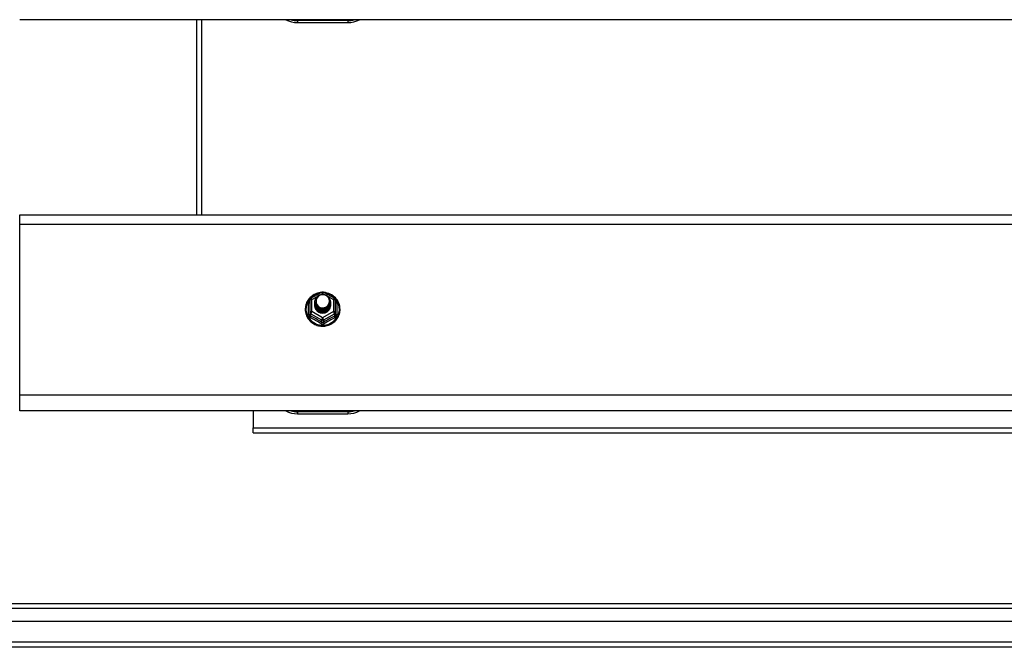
# Model space of a CAD drawing. Header units: inches. Extents: x 48.1 to 120.1, y 29 to 58.2.
# Tile 16 of 21: x 64.6 to 84.1, y 30.1 to 42.5. Entities that reach past the tile are written whole.
import ezdxf

# ---------------------------------------------------------------- set-up
doc = ezdxf.new("R2010")
doc.units = ezdxf.units.IN
doc.header["$MEASUREMENT"] = 0
doc.layers.add('Visible Edges(ANSI)', color=7, linetype='Continuous', lineweight=25)
doc.layers.add('Visible Tangent Edges(ANSI)', color=7, linetype='Continuous', lineweight=25)

msp = doc.modelspace()

# ---------------------------------------------------------------- linework, layer by layer
at = {"layer": 'Visible Edges(ANSI)'}
for p, q in [((118.554, 42.534), (64.554, 42.534)), ((68.054, 42.534), (68.054, 38.669)), ((70.054, 42.478), (71.054, 42.478)), ((64.554, 38.483), (64.554, 38.669)), ((64.554, 38.669), (118.554, 38.669)), ((64.554, 35.098), (64.554, 38.483)), ((70.32, 37.015), (70.535, 37.135)), ((70.573, 37.135), (70.788, 37.015)), ((70.3, 36.98), (70.3, 36.741)), ((70.4, 36.949), (70.4, 36.95)), ((70.4, 36.937), (70.4, 36.937)), ((70.4, 36.924), (70.4, 36.925)), ((70.4, 36.912), (70.4, 36.912)), ((70.4, 36.899), (70.4, 36.9)), ((70.4, 36.887), (70.4, 36.887)), ((70.4, 36.874), (70.4, 36.875)), ((70.707, 36.943), (70.707, 36.944)), ((70.707, 36.931), (70.707, 36.931)), ((70.707, 36.918), (70.707, 36.919)), ((70.707, 36.906), (70.707, 36.906)), ((70.707, 36.893), (70.707, 36.893)), ((70.707, 36.88), (70.707, 36.881)), ((70.808, 36.741), (70.808, 36.98)), ((70.3, 36.741), (70.3, 36.696)), ((70.536, 36.728), (70.534, 36.719)), ((70.808, 36.696), (70.808, 36.741)), ((64.554, 34.784), (64.554, 35.098)), ((118.554, 34.784), (64.554, 34.784)), ((69.179, 34.784), (69.179, 34.45)), ((70.054, 34.728), (71.054, 34.728)), ((69.179, 34.351), (69.179, 34.45)), ((69.179, 34.351), (113.929, 34.351)), ((48.951, 30.967), (119.157, 30.967)), ((119.345, 30.613), (48.762, 30.613)), ((119.955, 30.101), (48.92, 30.101))]:
    msp.add_line(p, q, dxfattribs=at)
at = {"layer": 'Visible Edges(ANSI)', "flags": 128}
for points in [[(70.528, 37.131), (70.503, 37.128), (70.479, 37.124), (70.454, 37.118), (70.431, 37.11), (70.408, 37.1), (70.386, 37.089), (70.364, 37.077), (70.344, 37.063), (70.325, 37.047), (70.307, 37.031), (70.29, 37.013), (70.274, 36.994), (70.26, 36.973), (70.248, 36.952), (70.237, 36.93), (70.228, 36.908), (70.221, 36.885), (70.215, 36.861), (70.211, 36.837), (70.209, 36.813), (70.209, 36.788), (70.21, 36.764), (70.214, 36.74), (70.219, 36.716), (70.226, 36.693), (70.234, 36.67), (70.245, 36.648), (70.257, 36.627), (70.27, 36.606), (70.285, 36.587), (70.302, 36.569), (70.319, 36.551), (70.338, 36.536), (70.358, 36.521), (70.38, 36.508), (70.402, 36.497), (70.424, 36.487), (70.448, 36.479), (70.472, 36.472), (70.496, 36.467), (70.521, 36.464), (70.546, 36.463), (70.571, 36.463), (70.596, 36.465), (70.62, 36.469), (70.645, 36.474), (70.668, 36.481), (70.692, 36.49), (70.714, 36.501), (70.736, 36.513), (70.757, 36.526), (70.776, 36.541), (70.795, 36.557), (70.812, 36.575), (70.828, 36.594), (70.842, 36.614), (70.855, 36.634), (70.867, 36.656), (70.876, 36.678), (70.885, 36.701), (70.891, 36.725), (70.895, 36.749), (70.898, 36.773), (70.899, 36.797)], [(70.421, 36.876), (70.405, 36.915), (70.4, 36.956), (70.409, 36.997), (70.428, 37.034), (70.458, 37.064), (70.496, 37.085), (70.538, 37.095), (70.582, 37.092), (70.624, 37.078), (70.659, 37.053), (70.686, 37.02), (70.703, 36.98), (70.707, 36.937), (70.699, 36.895), (70.679, 36.857), (70.649, 36.826), (70.612, 36.804), (70.569, 36.793), (70.526, 36.794), (70.484, 36.807), (70.449, 36.831), (70.421, 36.863), (70.405, 36.902), (70.4, 36.943)], [(70.44, 36.851), (70.463, 36.833), (70.489, 36.818), (70.517, 36.81), (70.547, 36.806), (70.577, 36.809), (70.606, 36.817), (70.633, 36.831), (70.656, 36.85), (70.675, 36.873), (70.688, 36.899), (70.696, 36.927), (70.698, 36.956), (70.693, 36.985), (70.683, 37.012), (70.666, 37.037), (70.645, 37.058), (70.62, 37.074), (70.592, 37.084), (70.562, 37.088), (70.532, 37.086), (70.503, 37.078), (70.477, 37.064), (70.455, 37.044), (70.438, 37.021)], [(70.899, 36.797), (70.897, 36.828), (70.893, 36.859), (70.885, 36.89), (70.875, 36.92), (70.862, 36.948), (70.846, 36.975), (70.827, 37.001), (70.807, 37.025), (70.784, 37.047), (70.759, 37.067), (70.732, 37.084), (70.703, 37.099), (70.674, 37.111), (70.643, 37.12), (70.612, 37.127), (70.58, 37.131)], [(70.4, 36.949), (70.4, 36.945), (70.401, 36.941), (70.401, 36.936), (70.401, 36.932), (70.402, 36.927), (70.403, 36.923), (70.404, 36.918), (70.405, 36.914), (70.406, 36.91), (70.407, 36.905), (70.409, 36.901), (70.411, 36.897), (70.412, 36.893), (70.414, 36.889), (70.416, 36.885), (70.418, 36.881), (70.421, 36.877), (70.423, 36.873), (70.425, 36.869), (70.428, 36.865), (70.431, 36.862), (70.434, 36.858), (70.437, 36.855), (70.44, 36.851)], [(70.4, 36.937), (70.402, 36.918), (70.406, 36.899), (70.412, 36.881), (70.421, 36.864), (70.432, 36.848), (70.445, 36.833), (70.46, 36.821), (70.477, 36.81), (70.495, 36.802), (70.514, 36.796), (70.534, 36.793), (70.554, 36.792), (70.574, 36.793), (70.594, 36.797), (70.613, 36.804), (70.631, 36.813), (70.647, 36.824), (70.662, 36.837), (70.676, 36.851), (70.687, 36.868), (70.696, 36.886), (70.702, 36.904), (70.706, 36.924), (70.707, 36.943)], [(70.707, 36.937), (70.707, 36.917), (70.703, 36.897), (70.697, 36.878), (70.689, 36.859), (70.678, 36.842), (70.665, 36.827), (70.649, 36.813), (70.632, 36.801), (70.614, 36.792), (70.594, 36.785), (70.574, 36.781), (70.554, 36.779), (70.533, 36.781), (70.513, 36.784), (70.494, 36.791), (70.475, 36.799), (70.458, 36.81), (70.443, 36.824), (70.43, 36.839), (70.419, 36.855), (70.41, 36.873), (70.404, 36.892), (70.401, 36.911), (70.4, 36.931)], [(70.4, 36.924), (70.402, 36.905), (70.406, 36.886), (70.412, 36.868), (70.421, 36.851), (70.432, 36.835), (70.445, 36.821), (70.46, 36.808), (70.477, 36.798), (70.495, 36.79), (70.514, 36.784), (70.534, 36.78), (70.554, 36.779), (70.574, 36.781), (70.594, 36.785), (70.613, 36.791), (70.631, 36.8), (70.647, 36.811), (70.662, 36.824), (70.676, 36.839), (70.687, 36.855), (70.696, 36.873), (70.702, 36.892), (70.706, 36.911), (70.707, 36.931)], [(70.707, 36.925), (70.707, 36.904), (70.703, 36.884), (70.697, 36.865), (70.689, 36.847), (70.678, 36.83), (70.665, 36.814), (70.649, 36.8), (70.632, 36.789), (70.614, 36.78), (70.594, 36.773), (70.574, 36.769), (70.554, 36.767), (70.533, 36.768), (70.513, 36.772), (70.494, 36.778), (70.475, 36.787), (70.458, 36.798), (70.443, 36.811), (70.43, 36.826), (70.419, 36.843), (70.41, 36.86), (70.404, 36.879), (70.401, 36.899), (70.4, 36.918)], [(70.4, 36.912), (70.402, 36.893), (70.406, 36.874), (70.412, 36.856), (70.421, 36.839), (70.432, 36.823), (70.445, 36.808), (70.46, 36.796), (70.477, 36.785), (70.495, 36.777), (70.514, 36.771), (70.534, 36.768), (70.554, 36.767), (70.574, 36.768), (70.594, 36.772), (70.613, 36.779), (70.631, 36.787), (70.647, 36.798), (70.662, 36.812), (70.676, 36.826), (70.687, 36.843), (70.696, 36.861), (70.702, 36.879), (70.706, 36.898), (70.707, 36.918)], [(70.707, 36.912), (70.707, 36.892), (70.703, 36.872), (70.697, 36.853), (70.689, 36.834), (70.678, 36.817), (70.665, 36.802), (70.649, 36.788), (70.632, 36.776), (70.614, 36.767), (70.594, 36.76), (70.574, 36.756), (70.554, 36.754), (70.533, 36.755), (70.513, 36.759), (70.494, 36.765), (70.475, 36.774), (70.458, 36.785), (70.443, 36.798), (70.43, 36.813), (70.419, 36.83), (70.41, 36.848), (70.404, 36.867), (70.401, 36.886), (70.4, 36.906)], [(70.4, 36.899), (70.402, 36.88), (70.406, 36.861), (70.412, 36.843), (70.421, 36.826), (70.432, 36.81), (70.445, 36.796), (70.46, 36.783), (70.477, 36.773), (70.495, 36.764), (70.514, 36.758), (70.534, 36.755), (70.554, 36.754), (70.574, 36.755), (70.594, 36.76), (70.613, 36.766), (70.631, 36.775), (70.647, 36.786), (70.662, 36.799), (70.676, 36.814), (70.687, 36.83), (70.696, 36.848), (70.702, 36.867), (70.706, 36.886), (70.707, 36.906)], [(70.707, 36.9), (70.707, 36.879), (70.703, 36.859), (70.697, 36.84), (70.689, 36.822), (70.678, 36.805), (70.665, 36.789), (70.649, 36.775), (70.632, 36.764), (70.614, 36.754), (70.594, 36.748), (70.574, 36.743), (70.554, 36.742), (70.533, 36.743), (70.513, 36.747), (70.494, 36.753), (70.475, 36.762), (70.458, 36.773), (70.443, 36.786), (70.43, 36.801), (70.419, 36.818), (70.41, 36.835), (70.404, 36.854), (70.401, 36.874), (70.4, 36.893)], [(70.4, 36.887), (70.402, 36.868), (70.406, 36.849), (70.412, 36.831), (70.421, 36.814), (70.432, 36.798), (70.445, 36.783), (70.46, 36.771), (70.477, 36.76), (70.495, 36.752), (70.514, 36.746), (70.534, 36.742), (70.554, 36.741), (70.574, 36.743), (70.594, 36.747), (70.613, 36.754), (70.631, 36.762), (70.647, 36.773), (70.662, 36.786), (70.676, 36.801), (70.687, 36.818), (70.696, 36.835), (70.702, 36.854), (70.706, 36.873), (70.707, 36.893)], [(70.707, 36.887), (70.707, 36.867), (70.703, 36.847), (70.697, 36.828), (70.689, 36.809), (70.678, 36.792), (70.665, 36.776), (70.649, 36.763), (70.632, 36.751), (70.614, 36.742), (70.594, 36.735), (70.574, 36.731), (70.554, 36.729), (70.533, 36.73), (70.513, 36.734), (70.494, 36.74), (70.475, 36.749), (70.458, 36.76), (70.443, 36.773), (70.43, 36.788), (70.419, 36.805), (70.41, 36.823), (70.404, 36.842), (70.401, 36.861), (70.4, 36.881)], [(70.4, 36.874), (70.402, 36.855), (70.406, 36.836), (70.412, 36.818), (70.421, 36.801), (70.432, 36.785), (70.445, 36.771), (70.46, 36.758), (70.477, 36.748), (70.495, 36.739), (70.514, 36.733), (70.534, 36.73), (70.554, 36.729), (70.574, 36.73), (70.594, 36.734), (70.613, 36.741), (70.631, 36.75), (70.647, 36.761), (70.662, 36.774), (70.676, 36.789), (70.687, 36.805), (70.696, 36.823), (70.702, 36.842), (70.706, 36.861), (70.707, 36.88)], [(70.438, 36.891), (70.438, 36.89), (70.437, 36.889), (70.436, 36.889), (70.435, 36.888), (70.435, 36.888), (70.434, 36.887), (70.433, 36.886), (70.433, 36.886), (70.432, 36.885), (70.431, 36.885), (70.43, 36.884), (70.43, 36.883), (70.429, 36.883), (70.428, 36.882), (70.428, 36.882), (70.427, 36.881), (70.426, 36.88), (70.425, 36.88), (70.425, 36.879), (70.424, 36.879), (70.423, 36.878), (70.423, 36.877), (70.422, 36.877), (70.421, 36.876)], [(70.438, 37.021), (70.437, 37.018), (70.435, 37.016), (70.434, 37.013), (70.433, 37.011), (70.432, 37.008), (70.431, 37.005), (70.43, 37.003), (70.429, 37), (70.429, 36.997), (70.428, 36.995), (70.427, 36.992), (70.427, 36.989), (70.426, 36.986), (70.426, 36.984), (70.425, 36.981), (70.425, 36.978), (70.424, 36.975), (70.424, 36.972), (70.424, 36.97), (70.424, 36.967), (70.424, 36.964), (70.424, 36.961), (70.424, 36.958), (70.424, 36.956)], [(70.424, 36.956), (70.424, 36.953), (70.424, 36.95), (70.424, 36.947), (70.424, 36.944), (70.424, 36.942), (70.424, 36.939), (70.425, 36.936), (70.425, 36.933), (70.425, 36.93), (70.426, 36.928), (70.426, 36.925), (70.427, 36.922), (70.427, 36.919), (70.428, 36.917), (70.429, 36.914), (70.43, 36.911), (70.431, 36.909), (70.431, 36.906), (70.432, 36.903), (70.434, 36.901), (70.435, 36.898), (70.436, 36.896), (70.437, 36.893), (70.438, 36.891)], [(70.534, 36.719), (70.526, 36.721), (70.518, 36.722), (70.51, 36.725), (70.502, 36.727), (70.495, 36.73), (70.487, 36.733), (70.48, 36.737), (70.473, 36.741), (70.466, 36.746), (70.46, 36.75), (70.453, 36.755), (70.447, 36.761), (70.442, 36.767), (70.436, 36.773), (70.431, 36.779), (70.427, 36.785), (70.422, 36.792), (70.418, 36.799), (70.415, 36.806), (70.412, 36.813), (70.409, 36.821), (70.407, 36.829), (70.405, 36.836), (70.404, 36.844)]]:
    msp.add_lwpolyline(points, dxfattribs=at)
at = {"layer": 'Visible Edges(ANSI)'}
for centre, radius, start, end in [((70.054, 42.978), 0.5, 242.5014, 270), ((71.054, 42.978), 0.5, 270, 297.4986), ((70.554, 37.1), 0.0394, 60.8255, 119.1745), ((70.339, 36.98), 0.0394, 119.1745, 180), ((70.768, 36.98), 0.0394, 0, 60.8255), ((70.054, 35.228), 0.5, 242.5014, 270), ((71.054, 35.228), 0.5, 270, 297.4986)]:
    msp.add_arc(centre, radius, start, end, dxfattribs=at)
for centre, major_axis, start_param, end_param in [((70.554, 36.956), (0.134, 0), 3.671471, 8.899926), ((70.554, 36.871), (-0.158, 0), 6.032414, 9.675269), ((70.554, 36.951), (0.154, 0), 3.669461, 3.875388)]:
    msp.add_ellipse(centre, major_axis=major_axis, ratio=0.966998, start_param=start_param, end_param=end_param, dxfattribs=at)
at = {"layer": 'Visible Tangent Edges(ANSI)'}
for p, q in [((68.153, 42.534), (68.153, 38.669)), ((71.054, 42.518), (70.054, 42.518)), ((70.054, 42.518), (70.054, 42.478)), ((71.054, 42.518), (71.054, 42.478)), ((64.554, 38.483), (118.554, 38.483)), ((70.522, 37.092), (70.554, 37.11)), ((70.554, 37.11), (70.588, 37.091)), ((70.276, 36.693), (70.276, 36.92)), ((70.339, 36.99), (70.437, 37.045)), ((70.339, 36.751), (70.339, 36.99)), ((70.664, 37.049), (70.768, 36.99)), ((70.768, 36.99), (70.768, 36.751)), ((70.832, 36.92), (70.832, 36.693)), ((70.32, 36.708), (70.534, 36.588)), ((70.32, 36.663), (70.32, 36.708)), ((70.554, 36.631), (70.339, 36.751)), ((70.768, 36.751), (70.554, 36.631)), ((70.574, 36.588), (70.788, 36.708)), ((70.788, 36.708), (70.788, 36.663)), ((70.534, 36.588), (70.534, 36.543)), ((70.574, 36.543), (70.574, 36.588)), ((118.554, 35.098), (64.554, 35.098)), ((71.054, 34.768), (70.054, 34.768)), ((70.054, 34.768), (70.054, 34.728)), ((71.054, 34.768), (71.054, 34.728)), ((69.179, 34.45), (113.929, 34.45)), ((119.287, 30.868), (48.821, 30.868)), ((119.955, 30.2), (48.153, 30.2))]:
    msp.add_line(p, q, dxfattribs=at)
at = {"layer": 'Visible Tangent Edges(ANSI)', "flags": 128}
for points in [[(70.3, 36.973), (70.298, 36.971), (70.296, 36.969), (70.294, 36.967), (70.293, 36.966), (70.291, 36.964), (70.29, 36.961), (70.288, 36.959), (70.287, 36.957), (70.285, 36.955), (70.284, 36.953), (70.283, 36.951), (70.282, 36.948), (70.281, 36.946), (70.28, 36.944), (70.279, 36.942), (70.278, 36.939), (70.278, 36.937), (70.277, 36.934), (70.277, 36.932), (70.276, 36.93), (70.276, 36.927), (70.276, 36.925), (70.276, 36.923), (70.276, 36.92)], [(70.832, 36.92), (70.832, 36.923), (70.832, 36.925), (70.832, 36.927), (70.831, 36.93), (70.831, 36.932), (70.83, 36.934), (70.83, 36.937), (70.829, 36.939), (70.828, 36.942), (70.828, 36.944), (70.827, 36.946), (70.826, 36.948), (70.825, 36.951), (70.823, 36.953), (70.822, 36.955), (70.821, 36.957), (70.82, 36.959), (70.818, 36.961), (70.816, 36.964), (70.815, 36.966), (70.813, 36.967), (70.811, 36.969), (70.81, 36.971), (70.808, 36.973)], [(70.276, 36.693), (70.276, 36.69), (70.276, 36.687), (70.276, 36.683), (70.277, 36.68), (70.277, 36.677), (70.278, 36.674), (70.279, 36.671), (70.28, 36.668), (70.281, 36.665), (70.283, 36.662), (70.284, 36.659), (70.286, 36.656), (70.287, 36.653), (70.289, 36.651), (70.291, 36.648), (70.293, 36.646), (70.295, 36.643), (70.298, 36.641), (70.3, 36.639), (70.302, 36.637), (70.305, 36.635), (70.308, 36.634), (70.31, 36.632), (70.313, 36.631)], [(70.32, 36.663), (70.318, 36.664), (70.317, 36.665), (70.315, 36.665), (70.314, 36.666), (70.313, 36.667), (70.311, 36.668), (70.31, 36.669), (70.309, 36.671), (70.308, 36.672), (70.307, 36.673), (70.306, 36.675), (70.305, 36.676), (70.304, 36.677), (70.304, 36.679), (70.303, 36.681), (70.302, 36.682), (70.302, 36.684), (70.301, 36.685), (70.301, 36.687), (70.3, 36.689), (70.3, 36.691), (70.3, 36.692), (70.3, 36.694), (70.3, 36.696)], [(70.808, 36.696), (70.808, 36.694), (70.808, 36.692), (70.807, 36.691), (70.807, 36.689), (70.807, 36.687), (70.806, 36.685), (70.806, 36.684), (70.805, 36.682), (70.805, 36.681), (70.804, 36.679), (70.803, 36.677), (70.802, 36.676), (70.802, 36.675), (70.801, 36.673), (70.8, 36.672), (70.799, 36.671), (70.797, 36.669), (70.796, 36.668), (70.795, 36.667), (70.794, 36.666), (70.792, 36.665), (70.791, 36.665), (70.79, 36.664), (70.788, 36.663)], [(70.795, 36.631), (70.797, 36.632), (70.8, 36.634), (70.803, 36.635), (70.805, 36.637), (70.808, 36.639), (70.81, 36.641), (70.812, 36.643), (70.814, 36.646), (70.817, 36.648), (70.818, 36.651), (70.82, 36.653), (70.822, 36.656), (70.824, 36.659), (70.825, 36.662), (70.826, 36.665), (70.828, 36.668), (70.829, 36.671), (70.829, 36.674), (70.83, 36.677), (70.831, 36.68), (70.831, 36.683), (70.832, 36.687), (70.832, 36.69), (70.832, 36.693)], [(70.516, 36.517), (70.519, 36.515), (70.522, 36.514), (70.525, 36.512), (70.528, 36.511), (70.531, 36.51), (70.534, 36.509), (70.538, 36.508), (70.541, 36.508), (70.544, 36.507), (70.547, 36.507), (70.551, 36.506), (70.554, 36.506), (70.557, 36.506), (70.56, 36.507), (70.564, 36.507), (70.567, 36.508), (70.57, 36.508), (70.573, 36.509), (70.576, 36.51), (70.579, 36.511), (70.582, 36.512), (70.585, 36.514), (70.588, 36.515), (70.591, 36.517)], [(70.574, 36.543), (70.572, 36.542), (70.57, 36.541), (70.569, 36.541), (70.567, 36.54), (70.566, 36.539), (70.564, 36.539), (70.562, 36.538), (70.561, 36.538), (70.559, 36.538), (70.557, 36.537), (70.556, 36.537), (70.554, 36.537), (70.552, 36.537), (70.55, 36.537), (70.549, 36.538), (70.547, 36.538), (70.545, 36.538), (70.544, 36.539), (70.542, 36.539), (70.54, 36.54), (70.539, 36.541), (70.537, 36.541), (70.536, 36.542), (70.534, 36.543)]]:
    msp.add_lwpolyline(points, dxfattribs=at)
at = {"layer": 'Visible Tangent Edges(ANSI)'}
for centre, start, end in [((70.054, 42.986), 254.5326, 270), ((71.054, 42.986), 270, 285.4674), ((70.054, 35.236), 254.5326, 270), ((71.054, 35.236), 270, 285.4674)]:
    msp.add_arc(centre, 0.469, start, end, dxfattribs=at)
for centre, major_axis, ratio, start_param, end_param in [((70.554, 36.803), (0.331, 0), 0.966998, 1.708073, 7.716705), ((70.554, 37.1), (-0.0192, 0.0344), 0.127392, 4.936728, 6.283185), ((70.554, 37.1), (0.0192, 0.0344), 0.127392, 0, 1.346458), ((70.261, 36.936), (0.0394, 0), 0.420933, 5.107073, 6.283185), ((70.339, 36.98), (-0.0394, 0), 0.254784, 4.712389, 6.283185), ((70.339, 36.98), (-0.0192, 0.0344), 0.127392, 4.936728, 6.283185), ((70.768, 36.98), (0.0192, 0.0344), 0.127392, 0, 1.346458), ((70.768, 36.98), (0.0394, 0), 0.254784, 0, 1.570796), ((70.847, 36.936), (-0.0394, 0), 0.420933, 0, 1.176113), ((70.261, 36.696), (0.0394, 0), 0.080687, 5.107073, 6.283185), ((70.339, 36.741), (-0.0394, 0), 0.254784, 4.712389, 6.283185), ((70.339, 36.741), (-0.0394, 0), 0.966998, 0, 1.047198), ((70.3, 36.63), (0.0178, 0.0351), 0.295528, 4.874003, 6.050115), ((70.339, 36.741), (-0.0192, -0.0344), 0.127392, 4.48805, 6.058847), ((70.427, 36.427), (-0.605, 0.361), 0.220649, 4.666525, 5.020223), ((70.681, 36.427), (-0.605, -0.361), 0.220649, 4.404555, 4.758253), ((70.768, 36.741), (0.0394, 0), 0.254784, 0, 1.570796), ((70.768, 36.741), (0.0192, -0.0344), 0.127392, 0.224339, 1.795135), ((70.808, 36.63), (-0.0178, 0.0351), 0.295528, 0.23307, 1.409183), ((70.768, 36.741), (0.0394, 0), 0.966998, 5.235988, 6.283185), ((70.847, 36.696), (-0.0394, 0), 0.080687, 0, 1.176113), ((70.415, 36.406), (0.573, -0.342), 0.220649, 1.524932, 1.878631), ((70.514, 36.51), (0.0205, 0.0336), 0.044718, 0.222707, 1.398819), ((70.554, 36.621), (-0.0192, -0.0344), 0.127392, 4.48805, 6.058847), ((70.554, 36.621), (0.0394, 0), 0.966998, 4.18879, 5.235988), ((70.554, 36.621), (0.0192, -0.0344), 0.127392, 0.224339, 1.795135), ((70.593, 36.51), (-0.0205, 0.0336), 0.044718, 4.884366, 6.060479), ((70.693, 36.406), (0.573, 0.342), 0.220649, 1.262962, 1.61666)]:
    msp.add_ellipse(centre, major_axis=major_axis, ratio=ratio, start_param=start_param, end_param=end_param, dxfattribs=at)

doc.saveas('drawing.dxf')
